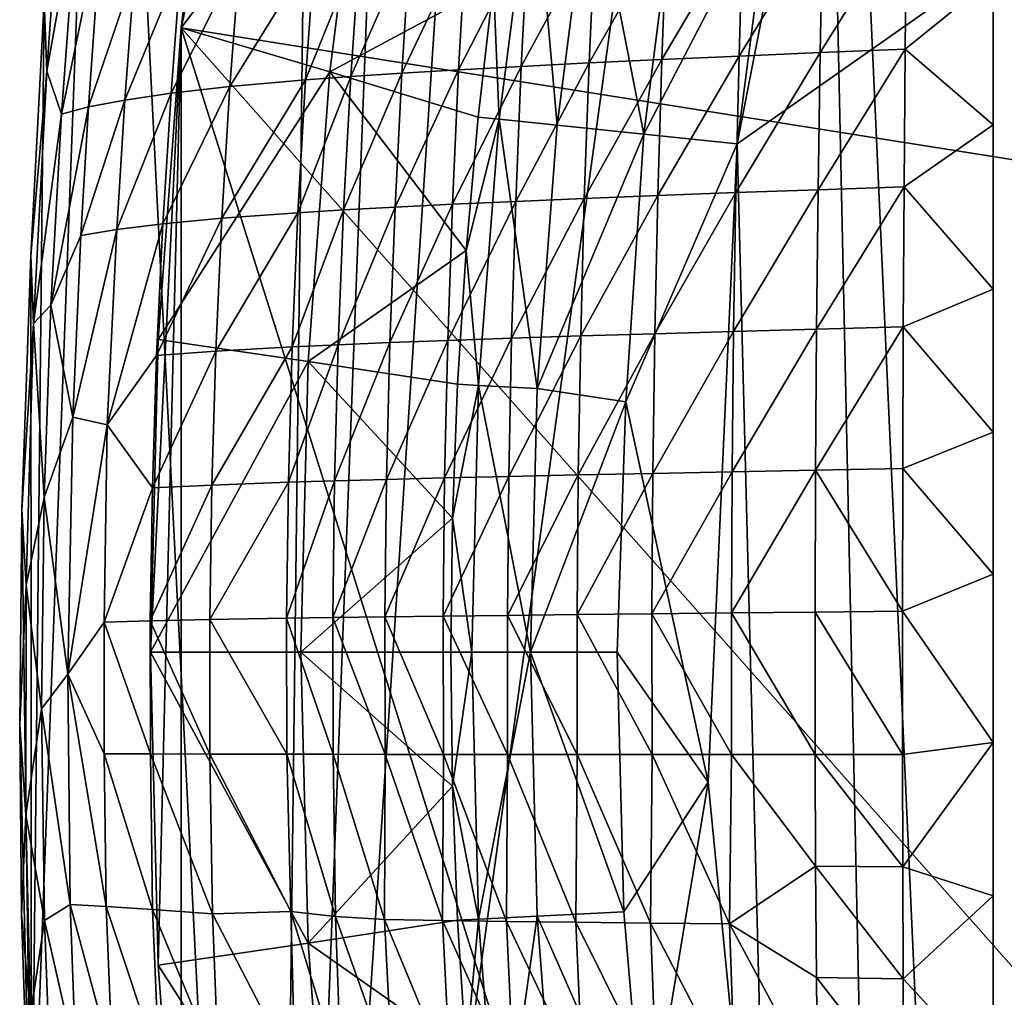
# Model space of a CAD drawing. Header units: inches. Extents: x -5.2 to 5.2, y -3.7 to 3.7.
# Tile 4 of 19: x -5.2 to -3.5, y -0.6 to 1.1. Entities that reach past the tile are written whole.
import ezdxf

# ---------------------------------------------------------------- set-up
doc = ezdxf.new("R2010")
doc.units = ezdxf.units.IN
doc.layers.get('0').update_dxf_attribs({"true_color": 0xc2ced6})

msp = doc.modelspace()

# ---------------------------------------------------------------- linework, layer by layer
for points in [[(-3.5433, 3.4534), (-3.5433, -3.4534), (-3.8523, 3.4134), (-3.5433, 3.4534)], [(-3.5433, 3.3149), (-3.5433, -3.4534), (-3.5433, 3.4534), (-3.5433, 3.3149)], [(-3.8523, 3.4134), (-4.7407, -3.0354), (-4.3218, 3.3201), (-3.8523, 3.4134)], [(-3.8523, 3.4134), (-3.7052, -3.4318), (-4.7407, -3.0354), (-3.8523, 3.4134)], [(-3.8523, 3.4134), (-3.5433, -3.4534), (-3.7052, -3.4318), (-3.8523, 3.4134)], [(-4.3218, 3.3201), (-4.7407, -3.0354), (-4.5017, 3.2366), (-4.3218, 3.3201)], [(-3.5433, -3.4534), (-3.5433, 3.3149), (-3.5433, -2.873), (-3.5433, -3.4534)], [(-3.5433, 3.3149), (-3.5433, 3.2389), (-3.5433, -2.873), (-3.5433, 3.3149)], [(-4.5017, 3.2366), (-4.7407, -3.0354), (-4.6656, 3.1116), (-4.5017, 3.2366)], [(-3.5433, 3.2389), (-3.5433, 2.9375), (-3.5433, -2.873), (-3.5433, 3.2389)], [(-5.016, 2.4028), (-4.6656, 3.1116), (-4.7407, -3.0354), (-5.016, 2.4028)], [(-3.5433, 2.9375), (-3.5433, 2.522), (-3.5433, -2.873), (-3.5433, 2.9375)], [(-4.5086, 2.7772), (-4.8926, 1.0379), (4.9307, -0.5199), (-4.5086, 2.7772)], [(-4.8926, 1.0379), (-4.5086, 2.7772), (-4.8293, 1.552), (-4.8926, 1.0379)], [(-3.9148, -1.2652), (-3.9687, 0.8453), (-1.5649, 2.5328), (-3.9148, -1.2652)], [(-3.9687, 0.8453), (-3.7251, 2.0965), (-1.5649, 2.5328), (-3.9687, 0.8453)], [(-3.5433, 2.522), (-3.5433, 1.971), (-3.5433, -2.873), (-3.5433, 2.522)], [(-4.7407, -3.0354), (-5.1416, -0.9355), (-5.016, 2.4028), (-4.7407, -3.0354)], [(-5.016, 2.4028), (-5.1416, -0.9355), (-5.1205, 1.0817), (-5.016, 2.4028)], [(-3.9687, 0.8453), (-3.9148, 1.2652), (-3.7251, 2.0965), (-3.9687, 0.8453)], [(-3.5433, -2.873), (-3.5433, 1.971), (-3.5433, 0.8767), (-3.5433, -2.873)], [(-3.5433, 1.6682), (-3.5433, 0.8767), (-3.5433, 1.971), (-3.5433, 1.6682)], [(-3.5433, 0.8767), (-3.5433, 1.6682), (-3.5433, 1.3574), (-3.5433, 0.8767)], [(-4.8926, 1.0379), (-4.8293, 1.552), (-4.5856, 1.4425), (-4.8926, 1.0379)], [(-4.5856, 1.4425), (-4.6457, 0.9647), (-4.8926, 1.0379), (-4.5856, 1.4425)], [(-4.3737, 1.1108), (-4.6457, 0.9647), (-4.5856, 1.4425), (-4.3737, 1.1108)], [(-5.0871, 1.3734), (-5.1205, 1.0817), (-5.1157, 0.9661), (-5.0871, 1.3734)], [(-5.1157, 0.9661), (-5.0652, 1.2526), (-5.0871, 1.3734), (-5.1157, 0.9661)], [(-3.5433, 1.1211), (-3.5433, 0.8767), (-3.5433, 1.3574), (-3.5433, 1.1211)], [(-4.3737, 1.1108), (-4.308, 1.3261), (-4.3646, 0.886), (-4.3737, 1.1108)], [(-4.2677, 0.876), (-4.3646, 0.886), (-4.308, 1.3261), (-4.2677, 0.876)], [(-4.308, 1.3261), (-4.2118, 1.3112), (-4.2677, 0.876), (-4.308, 1.3261)], [(-4.1241, 0.8613), (-4.2677, 0.876), (-4.2118, 1.3112), (-4.1241, 0.8613)], [(-4.2118, 1.3112), (-4.0691, 1.2891), (-4.1241, 0.8613), (-4.2118, 1.3112)], [(-4.1241, 0.8613), (-4.0691, 1.2891), (-3.9148, 1.2652), (-4.1241, 0.8613)], [(-3.9148, 1.2652), (-3.9687, 0.8453), (-4.1241, 0.8613), (-3.9148, 1.2652)], [(-5.0652, 1.2526), (-5.1157, 0.9661), (-5.0917, 0.8941), (-5.0652, 1.2526)], [(-5.0244, 1.2188), (-5.0652, 1.2526), (-5.0917, 0.8941), (-5.0244, 1.2188)], [(-5.0917, 0.8941), (-5.0468, 0.9063), (-5.0244, 1.2188), (-5.0917, 0.8941)], [(-4.9701, 1.1313), (-5.0244, 1.2188), (-5.0468, 0.9063), (-4.9701, 1.1313)], [(-3.9594, 1.2132), (-4.0858, 1.2068), (-4.094, 0.9852), (-3.9594, 1.2132)], [(-4.094, 0.9852), (-3.9658, 0.9909), (-3.9594, 1.2132), (-4.094, 0.9852)], [(-3.8264, 1.2196), (-3.9594, 1.2132), (-3.9658, 0.9909), (-3.8264, 1.2196)], [(-3.9658, 0.9909), (-3.8307, 0.9967), (-3.8264, 1.2196), (-3.9658, 0.9909)], [(-3.6875, 1.2261), (-3.8264, 1.2196), (-3.8307, 0.9967), (-3.6875, 1.2261)], [(-3.8307, 0.9967), (-3.6897, 1.0024), (-3.6875, 1.2261), (-3.8307, 0.9967)], [(-3.6897, 1.0024), (-3.5433, 1.1211), (-3.6875, 1.2261), (-3.6897, 1.0024)], [(-4.205, 1.2004), (-4.3163, 1.194), (-4.3277, 0.9737), (-4.205, 1.2004)], [(-4.3277, 0.9737), (-4.2149, 0.9794), (-4.205, 1.2004), (-4.3277, 0.9737)], [(-4.0858, 1.2068), (-4.205, 1.2004), (-4.2149, 0.9794), (-4.0858, 1.2068)], [(-4.2149, 0.9794), (-4.094, 0.9852), (-4.0858, 1.2068), (-4.2149, 0.9794)], [(-4.5124, 1.1813), (-4.5961, 1.175), (-4.6108, 0.9568), (-4.5124, 1.1813)], [(-4.6108, 0.9568), (-4.5262, 0.9624), (-4.5124, 1.1813), (-4.6108, 0.9568)], [(-4.419, 1.1876), (-4.5124, 1.1813), (-4.5262, 0.9624), (-4.419, 1.1876)], [(-4.5262, 0.9624), (-4.4317, 0.9681), (-4.419, 1.1876), (-4.5262, 0.9624)], [(-4.3163, 1.194), (-4.419, 1.1876), (-4.4317, 0.9681), (-4.3163, 1.194)], [(-4.4317, 0.9681), (-4.3277, 0.9737), (-4.3163, 1.194), (-4.4317, 0.9681)], [(-4.6707, 1.1688), (-4.7955, 1.1564), (-4.8117, 0.9403), (-4.6707, 1.1688)], [(-4.8117, 0.9403), (-4.6861, 0.9513), (-4.6707, 1.1688), (-4.8117, 0.9403)], [(-4.5961, 1.175), (-4.6707, 1.1688), (-4.6861, 0.9513), (-4.5961, 1.175)], [(-4.6861, 0.9513), (-4.6108, 0.9568), (-4.5961, 1.175), (-4.6861, 0.9513)], [(-4.7955, 1.1564), (-4.8932, 1.144), (-4.9096, 0.9292), (-4.7955, 1.1564)], [(-4.9096, 0.9292), (-4.8117, 0.9403), (-4.7955, 1.1564), (-4.9096, 0.9292)], [(-5.0468, 0.9063), (-4.9862, 0.9179), (-4.9701, 1.1313), (-5.0468, 0.9063)], [(-4.8932, 1.144), (-4.9701, 1.1313), (-4.9862, 0.9179), (-4.8932, 1.144)], [(-4.9862, 0.9179), (-4.9096, 0.9292), (-4.8932, 1.144), (-4.9862, 0.9179)], [(-3.6897, 1.0024), (-3.5433, 0.8767), (-3.5433, 1.1211), (-3.6897, 1.0024)], [(-4.3737, 1.1108), (-4.3992, 0.8895), (-4.6457, 0.9647), (-4.3737, 1.1108)], [(-4.3992, 0.8895), (-4.3737, 1.1108), (-4.3646, 0.886), (-4.3992, 0.8895)], [(-5.1416, -0.9355), (-5.1427, 0.6595), (-5.1205, 1.0817), (-5.1416, -0.9355)], [(-5.1157, 0.9661), (-5.1205, 1.0817), (-5.1427, 0.6595), (-5.1157, 0.9661)], [(-4.9307, 0.5199), (-4.9434, 0), (-4.8926, 1.0379), (-4.9307, 0.5199)], [(-4.8926, 1.0379), (-4.9434, 0), (-4.9307, -0.5199), (-4.8926, 1.0379)], [(-4.8926, 1.0379), (-4.9307, -0.5199), (-4.8926, -1.0379), (-4.8926, 1.0379)], [(-4.9307, 0.5199), (-4.8926, 1.0379), (-4.6457, 0.9647), (-4.9307, 0.5199)], [(-0.885, -3.4905), (4.9307, -0.5199), (-4.8926, 1.0379), (-0.885, -3.4905)], [(-3.529, -3.2972), (-4.8926, 1.0379), (-4.8926, -1.0379), (-3.529, -3.2972)], [(-0.885, -3.4905), (-4.8926, 1.0379), (-3.529, -3.2972), (-0.885, -3.4905)], [(-3.6897, 1.0024), (-3.8307, 0.9967), (-3.8343, 0.7688), (-3.6897, 1.0024)], [(-3.8343, 0.7688), (-3.6915, 0.7736), (-3.6897, 1.0024), (-3.8343, 0.7688)], [(-3.6897, 1.0024), (-3.6915, 0.7736), (-3.5433, 0.8767), (-3.6897, 1.0024)], [(-4.094, 0.9852), (-4.2149, 0.9794), (-4.2229, 0.7542), (-4.094, 0.9852)], [(-4.2229, 0.7542), (-4.1007, 0.7591), (-4.094, 0.9852), (-4.2229, 0.7542)], [(-3.9658, 0.9909), (-4.094, 0.9852), (-4.1007, 0.7591), (-3.9658, 0.9909)], [(-4.1007, 0.7591), (-3.9709, 0.7639), (-3.9658, 0.9909), (-4.1007, 0.7591)], [(-3.8307, 0.9967), (-3.9658, 0.9909), (-3.9709, 0.7639), (-3.8307, 0.9967)], [(-3.9709, 0.7639), (-3.8343, 0.7688), (-3.8307, 0.9967), (-3.9709, 0.7639)], [(-5.1427, 0.6595), (-5.1379, 0.5463), (-5.1157, 0.9661), (-5.1427, 0.6595)], [(-5.0917, 0.8941), (-5.1157, 0.9661), (-5.1379, 0.5463), (-5.0917, 0.8941)], [(-4.4317, 0.9681), (-4.5262, 0.9624), (-4.5374, 0.7399), (-4.4317, 0.9681)], [(-4.5374, 0.7399), (-4.442, 0.7447), (-4.4317, 0.9681), (-4.5374, 0.7399)], [(-4.3277, 0.9737), (-4.4317, 0.9681), (-4.442, 0.7447), (-4.3277, 0.9737)], [(-4.442, 0.7447), (-4.3369, 0.7494), (-4.3277, 0.9737), (-4.442, 0.7447)], [(-4.2149, 0.9794), (-4.3277, 0.9737), (-4.3369, 0.7494), (-4.2149, 0.9794)], [(-4.3369, 0.7494), (-4.2229, 0.7542), (-4.2149, 0.9794), (-4.3369, 0.7494)], [(-4.6457, 0.9647), (-4.6819, 0.4832), (-4.9307, 0.5199), (-4.6457, 0.9647)], [(-4.6861, 0.9513), (-4.8117, 0.9403), (-4.825, 0.7214), (-4.6861, 0.9513)], [(-4.825, 0.7214), (-4.6986, 0.7306), (-4.6861, 0.9513), (-4.825, 0.7214)], [(-4.6108, 0.9568), (-4.6861, 0.9513), (-4.6986, 0.7306), (-4.6108, 0.9568)], [(-4.6986, 0.7306), (-4.6228, 0.7353), (-4.6108, 0.9568), (-4.6986, 0.7306)], [(-4.4191, 0.6677), (-4.6819, 0.4832), (-4.6457, 0.9647), (-4.4191, 0.6677)], [(-4.6457, 0.9647), (-4.3992, 0.8895), (-4.4191, 0.6677), (-4.6457, 0.9647)], [(-4.5262, 0.9624), (-4.6108, 0.9568), (-4.6228, 0.7353), (-4.5262, 0.9624)], [(-4.6228, 0.7353), (-4.5374, 0.7399), (-4.5262, 0.9624), (-4.6228, 0.7353)], [(-4.8117, 0.9403), (-4.9096, 0.9292), (-4.9231, 0.7121), (-4.8117, 0.9403)], [(-4.9231, 0.7121), (-4.825, 0.7214), (-4.8117, 0.9403), (-4.9231, 0.7121)], [(-4.9862, 0.9179), (-5.0468, 0.9063), (-5.0597, 0.6928), (-4.9862, 0.9179)], [(-5.0597, 0.6928), (-4.9996, 0.7027), (-4.9862, 0.9179), (-5.0597, 0.6928)], [(-4.9096, 0.9292), (-4.9862, 0.9179), (-4.9996, 0.7027), (-4.9096, 0.9292)], [(-4.9996, 0.7027), (-4.9231, 0.7121), (-4.9096, 0.9292), (-4.9996, 0.7027)], [(-5.0468, 0.9063), (-5.0917, 0.8941), (-5.1093, 0.5767), (-5.0468, 0.9063)], [(-5.1093, 0.5767), (-5.0597, 0.6928), (-5.0468, 0.9063), (-5.1093, 0.5767)], [(-5.1379, 0.5463), (-5.1093, 0.5767), (-5.0917, 0.8941), (-5.1379, 0.5463)], [(-4.3992, 0.8895), (-4.3646, 0.886), (-4.4191, 0.6677), (-4.3992, 0.8895)], [(-4.3646, 0.886), (-4.3986, 0.4436), (-4.4191, 0.6677), (-4.3646, 0.886)], [(-4.3013, 0.4386), (-4.3986, 0.4436), (-4.3646, 0.886), (-4.3013, 0.4386)], [(-4.3646, 0.886), (-4.2677, 0.876), (-4.3013, 0.4386), (-4.3646, 0.886)], [(-4.3013, 0.4386), (-4.2677, 0.876), (-4.1241, 0.8613), (-4.3013, 0.4386)], [(-3.6915, 0.7736), (-3.5433, 0.6036), (-3.5433, 0.8767), (-3.6915, 0.7736)], [(-3.5433, -0.1502), (-3.5433, -0.7038), (-3.5433, 0.8767), (-3.5433, -0.1502)], [(-3.5433, 0.3658), (-3.5433, 0.1298), (-3.5433, 0.8767), (-3.5433, 0.3658)], [(-3.5433, 0.1298), (-3.5433, -0.1502), (-3.5433, 0.8767), (-3.5433, 0.1298)], [(-3.5433, 0.3658), (-3.5433, 0.8767), (-3.5433, 0.6036), (-3.5433, 0.3658)], [(-3.5433, -2.873), (-3.5433, 0.8767), (-3.5433, -0.7038), (-3.5433, -2.873)], [(-4.1241, 0.8613), (-4.1536, 0.4162), (-4.3013, 0.4386), (-4.1241, 0.8613)], [(-4.1241, 0.8613), (-3.9687, 0.8453), (-4.1536, 0.4162), (-4.1241, 0.8613)], [(-4.0172, -0.2161), (-4.1536, 0.4162), (-3.9687, 0.8453), (-4.0172, -0.2161)], [(-3.9148, -1.2652), (-4.0172, -0.2161), (-3.9687, 0.8453), (-3.9148, -1.2652)], [(-3.6915, 0.7736), (-3.8343, 0.7688), (-3.8369, 0.537), (-3.6915, 0.7736)], [(-3.8369, 0.537), (-3.6929, 0.5408), (-3.6915, 0.7736), (-3.8369, 0.537)], [(-3.6929, 0.5408), (-3.5433, 0.6036), (-3.6915, 0.7736), (-3.6929, 0.5408)], [(-4.2229, 0.7542), (-4.3369, 0.7494), (-4.3439, 0.522), (-4.2229, 0.7542)], [(-4.3439, 0.522), (-4.2289, 0.5257), (-4.2229, 0.7542), (-4.3439, 0.522)], [(-4.1007, 0.7591), (-4.2229, 0.7542), (-4.2289, 0.5257), (-4.1007, 0.7591)], [(-4.2289, 0.5257), (-4.1056, 0.5295), (-4.1007, 0.7591), (-4.2289, 0.5257)], [(-3.9709, 0.7639), (-4.1007, 0.7591), (-4.1056, 0.5295), (-3.9709, 0.7639)], [(-4.1056, 0.5295), (-3.9747, 0.5332), (-3.9709, 0.7639), (-4.1056, 0.5295)], [(-3.8343, 0.7688), (-3.9709, 0.7639), (-3.9747, 0.5332), (-3.8343, 0.7688)], [(-3.9747, 0.5332), (-3.8369, 0.537), (-3.8343, 0.7688), (-3.9747, 0.5332)], [(-4.5374, 0.7399), (-4.6228, 0.7353), (-4.6318, 0.511), (-4.5374, 0.7399)], [(-4.6318, 0.511), (-4.5459, 0.5146), (-4.5374, 0.7399), (-4.6318, 0.511)], [(-4.442, 0.7447), (-4.5374, 0.7399), (-4.5459, 0.5146), (-4.442, 0.7447)], [(-4.5459, 0.5146), (-4.4497, 0.5183), (-4.442, 0.7447), (-4.5459, 0.5146)], [(-4.3369, 0.7494), (-4.442, 0.7447), (-4.4497, 0.5183), (-4.3369, 0.7494)], [(-4.4497, 0.5183), (-4.3439, 0.522), (-4.3369, 0.7494), (-4.4497, 0.5183)], [(-4.825, 0.7214), (-4.9231, 0.7121), (-4.9335, 0.4933), (-4.825, 0.7214)], [(-4.9335, 0.4933), (-4.8351, 0.5004), (-4.825, 0.7214), (-4.9335, 0.4933)], [(-4.6986, 0.7306), (-4.825, 0.7214), (-4.8351, 0.5004), (-4.6986, 0.7306)], [(-4.8351, 0.5004), (-4.7081, 0.5075), (-4.6986, 0.7306), (-4.8351, 0.5004)], [(-4.6228, 0.7353), (-4.6986, 0.7306), (-4.7081, 0.5075), (-4.6228, 0.7353)], [(-4.7081, 0.5075), (-4.6318, 0.511), (-4.6228, 0.7353), (-4.7081, 0.5075)], [(-4.9231, 0.7121), (-4.9996, 0.7027), (-5.0155, 0.378), (-4.9231, 0.7121)], [(-5.0155, 0.378), (-4.9335, 0.4933), (-4.9231, 0.7121), (-5.0155, 0.378)], [(-5.0725, 0.3906), (-5.0597, 0.6928), (-5.1093, 0.5767), (-5.0725, 0.3906)], [(-4.9996, 0.7027), (-5.0597, 0.6928), (-5.0725, 0.3906), (-4.9996, 0.7027)], [(-5.0725, 0.3906), (-5.0155, 0.378), (-4.9996, 0.7027), (-5.0725, 0.3906)], [(-5.1416, -0.9355), (-5.1573, 0.2372), (-5.1427, 0.6595), (-5.1416, -0.9355)], [(-5.1379, 0.5463), (-5.1427, 0.6595), (-5.1573, 0.2372), (-5.1379, 0.5463)], [(-4.4191, 0.6677), (-4.4333, 0.4454), (-4.6819, 0.4832), (-4.4191, 0.6677)], [(-4.3986, 0.4436), (-4.4333, 0.4454), (-4.4191, 0.6677), (-4.3986, 0.4436)], [(-3.6929, 0.5408), (-3.5433, 0.3658), (-3.5433, 0.6036), (-3.6929, 0.5408)], [(-5.1379, 0.5463), (-5.1206, 0.2572), (-5.1093, 0.5767), (-5.1379, 0.5463)], [(-5.1093, 0.5767), (-5.1206, 0.2572), (-5.0725, 0.3906), (-5.1093, 0.5767)], [(-5.1573, 0.2372), (-5.1504, 0.1114), (-5.1379, 0.5463), (-5.1573, 0.2372)], [(-5.1379, 0.5463), (-5.1504, 0.1114), (-5.1206, 0.2572), (-5.1379, 0.5463)], [(-3.6929, 0.5408), (-3.8369, 0.537), (-3.8386, 0.3026), (-3.6929, 0.5408)], [(-3.8386, 0.3026), (-3.6937, 0.3052), (-3.6929, 0.5408), (-3.8386, 0.3026)], [(-3.6929, 0.5408), (-3.6937, 0.3052), (-3.5433, 0.3658), (-3.6929, 0.5408)], [(-4.2289, 0.5257), (-4.3439, 0.522), (-4.3484, 0.2923), (-4.2289, 0.5257)], [(-4.3484, 0.2923), (-4.2329, 0.2949), (-4.2289, 0.5257), (-4.3484, 0.2923)], [(-4.1056, 0.5295), (-4.2289, 0.5257), (-4.2329, 0.2949), (-4.1056, 0.5295)], [(-4.2329, 0.2949), (-4.1089, 0.2974), (-4.1056, 0.5295), (-4.2329, 0.2949)], [(-3.9747, 0.5332), (-4.1056, 0.5295), (-4.1089, 0.2974), (-3.9747, 0.5332)], [(-4.1089, 0.2974), (-3.9773, 0.3), (-3.9747, 0.5332), (-4.1089, 0.2974)], [(-3.8369, 0.537), (-3.9747, 0.5332), (-3.9773, 0.3), (-3.8369, 0.537)], [(-3.9773, 0.3), (-3.8386, 0.3026), (-3.8369, 0.537), (-3.9773, 0.3)], [(-4.9434, 0), (-4.9307, 0.5199), (-4.6819, 0.4832), (-4.9434, 0)], [(-4.7081, 0.5075), (-4.8351, 0.5004), (-4.8419, 0.2779), (-4.7081, 0.5075)], [(-4.8419, 0.2779), (-4.7144, 0.2826), (-4.7081, 0.5075), (-4.8419, 0.2779)], [(-4.6318, 0.511), (-4.7081, 0.5075), (-4.7144, 0.2826), (-4.6318, 0.511)], [(-4.7144, 0.2826), (-4.6378, 0.285), (-4.6318, 0.511), (-4.7144, 0.2826)], [(-4.5459, 0.5146), (-4.6318, 0.511), (-4.6378, 0.285), (-4.5459, 0.5146)], [(-4.6378, 0.285), (-4.5515, 0.2874), (-4.5459, 0.5146), (-4.6378, 0.285)], [(-4.4497, 0.5183), (-4.5459, 0.5146), (-4.5515, 0.2874), (-4.4497, 0.5183)], [(-4.5515, 0.2874), (-4.4549, 0.2898), (-4.4497, 0.5183), (-4.5515, 0.2874)], [(-4.3439, 0.522), (-4.4497, 0.5183), (-4.4549, 0.2898), (-4.3439, 0.522)], [(-4.4549, 0.2898), (-4.3484, 0.2923), (-4.3439, 0.522), (-4.4549, 0.2898)], [(-4.9335, 0.4933), (-5.0155, 0.378), (-4.9405, 0.2732), (-4.9335, 0.4933)], [(-4.8351, 0.5004), (-4.9335, 0.4933), (-4.9405, 0.2732), (-4.8351, 0.5004)], [(-4.9405, 0.2732), (-4.8419, 0.2779), (-4.8351, 0.5004), (-4.9405, 0.2732)], [(-4.6819, 0.4832), (-4.694, 0), (-4.9434, 0), (-4.6819, 0.4832)], [(-4.4418, 0.2228), (-4.694, 0), (-4.6819, 0.4832), (-4.4418, 0.2228)], [(-4.6819, 0.4832), (-4.4333, 0.4454), (-4.4418, 0.2228), (-4.6819, 0.4832)], [(-4.3986, 0.4436), (-4.4418, 0.2228), (-4.4333, 0.4454), (-4.3986, 0.4436)], [(-4.3986, 0.4436), (-4.4099, 0), (-4.4418, 0.2228), (-4.3986, 0.4436)], [(-4.3125, 0), (-4.4099, 0), (-4.3986, 0.4436), (-4.3125, 0)], [(-4.3986, 0.4436), (-4.3013, 0.4386), (-4.3125, 0), (-4.3986, 0.4436)], [(-4.3125, 0), (-4.3013, 0.4386), (-4.1536, 0.4162), (-4.3125, 0)], [(-4.1536, 0.4162), (-4.1681, 0), (-4.3125, 0), (-4.1536, 0.4162)], [(-4.1536, 0.4162), (-4.0172, -0.2161), (-4.1681, 0), (-4.1536, 0.4162)], [(-5.0812, -0.0365), (-5.0725, 0.3906), (-5.1206, 0.2572), (-5.0812, -0.0365)], [(-5.0155, 0.378), (-5.0725, 0.3906), (-5.0812, -0.0365), (-5.0155, 0.378)], [(-5.0812, -0.0365), (-5.0206, 0.0499), (-5.0155, 0.378), (-5.0812, -0.0365)], [(-4.9405, 0.2732), (-5.0155, 0.378), (-5.0206, 0.0499), (-4.9405, 0.2732)], [(-3.6937, 0.3052), (-3.5433, 0.1298), (-3.5433, 0.3658), (-3.6937, 0.3052)], [(-4.2329, 0.2949), (-4.3484, 0.2923), (-4.3506, 0.0614), (-4.2329, 0.2949)], [(-4.3506, 0.0614), (-4.2348, 0.0627), (-4.2329, 0.2949), (-4.3506, 0.0614)], [(-4.1089, 0.2974), (-4.2329, 0.2949), (-4.2348, 0.0627), (-4.1089, 0.2974)], [(-4.2348, 0.0627), (-4.1105, 0.0641), (-4.1089, 0.2974), (-4.2348, 0.0627)], [(-3.9773, 0.3), (-4.1089, 0.2974), (-4.1105, 0.0641), (-3.9773, 0.3)], [(-4.1105, 0.0641), (-3.9785, 0.0654), (-3.9773, 0.3), (-4.1105, 0.0641)], [(-3.8386, 0.3026), (-3.9773, 0.3), (-3.9785, 0.0654), (-3.8386, 0.3026)], [(-3.9785, 0.0654), (-3.8394, 0.0667), (-3.8386, 0.3026), (-3.9785, 0.0654)], [(-3.8386, 0.3026), (-3.8394, 0.0667), (-3.6942, 0.0681), (-3.8386, 0.3026)], [(-3.6942, 0.0681), (-3.6937, 0.3052), (-3.8386, 0.3026), (-3.6942, 0.0681)], [(-3.6937, 0.3052), (-3.6942, 0.0681), (-3.5433, 0.1298), (-3.6937, 0.3052)], [(-4.7144, 0.2826), (-4.8419, 0.2779), (-4.8452, 0.0545), (-4.7144, 0.2826)], [(-4.8452, 0.0545), (-4.7175, 0.0567), (-4.7144, 0.2826), (-4.8452, 0.0545)], [(-4.6378, 0.285), (-4.7144, 0.2826), (-4.7175, 0.0567), (-4.6378, 0.285)], [(-4.7175, 0.0567), (-4.6407, 0.0578), (-4.6378, 0.285), (-4.7175, 0.0567)], [(-4.5515, 0.2874), (-4.6378, 0.285), (-4.6407, 0.0578), (-4.5515, 0.2874)], [(-4.6407, 0.0578), (-4.5542, 0.059), (-4.5515, 0.2874), (-4.6407, 0.0578)], [(-4.4549, 0.2898), (-4.5515, 0.2874), (-4.5542, 0.059), (-4.4549, 0.2898)], [(-4.5542, 0.059), (-4.4573, 0.0602), (-4.4549, 0.2898), (-4.5542, 0.059)], [(-4.3484, 0.2923), (-4.4549, 0.2898), (-4.4573, 0.0602), (-4.3484, 0.2923)], [(-4.4573, 0.0602), (-4.3506, 0.0614), (-4.3484, 0.2923), (-4.4573, 0.0602)], [(-5.0206, 0.0499), (-4.944, 0.0523), (-4.9405, 0.2732), (-5.0206, 0.0499)], [(-4.8419, 0.2779), (-4.9405, 0.2732), (-4.944, 0.0523), (-4.8419, 0.2779)], [(-4.944, 0.0523), (-4.8452, 0.0545), (-4.8419, 0.2779), (-4.944, 0.0523)], [(-5.1246, -0.094), (-5.1206, 0.2572), (-5.1504, 0.1114), (-5.1246, -0.094)], [(-5.1206, 0.2572), (-5.1246, -0.094), (-5.0812, -0.0365), (-5.1206, 0.2572)], [(-5.1573, 0.2372), (-5.1416, -0.9355), (-5.161, -0.1202), (-5.1573, 0.2372)], [(-5.1504, 0.1114), (-5.1573, 0.2372), (-5.161, -0.1202), (-5.1504, 0.1114)], [(-4.4418, 0.2228), (-4.4446, 0), (-4.694, 0), (-4.4418, 0.2228)], [(-4.4099, 0), (-4.4446, 0), (-4.4418, 0.2228), (-4.4099, 0)], [(-3.6942, 0.0681), (-3.5433, -0.1502), (-3.5433, 0.1298), (-3.6942, 0.0681)], [(-5.161, -0.1202), (-5.1507, -0.2702), (-5.1504, 0.1114), (-5.161, -0.1202)], [(-5.1504, 0.1114), (-5.1507, -0.2702), (-5.1246, -0.094), (-5.1504, 0.1114)], [(-3.8393, -0.1697), (-3.8394, 0.0667), (-3.9785, 0.0654), (-3.8393, -0.1697)], [(-3.6941, -0.1697), (-3.6942, 0.0681), (-3.8394, 0.0667), (-3.6941, -0.1697)], [(-3.8394, 0.0667), (-3.8393, -0.1697), (-3.6941, -0.1697), (-3.8394, 0.0667)], [(-3.5433, -0.1502), (-3.6942, 0.0681), (-3.6941, -0.1697), (-3.5433, -0.1502)], [(-5.0812, -0.0365), (-5.0206, -0.1686), (-5.0206, 0.0499), (-5.0812, -0.0365)], [(-4.9439, -0.1687), (-4.944, 0.0523), (-5.0206, 0.0499), (-4.9439, -0.1687)], [(-5.0206, 0.0499), (-5.0206, -0.1686), (-4.9439, -0.1687), (-5.0206, 0.0499)], [(-4.845, -0.1691), (-4.8452, 0.0545), (-4.944, 0.0523), (-4.845, -0.1691)], [(-4.944, 0.0523), (-4.9439, -0.1687), (-4.845, -0.1691), (-4.944, 0.0523)], [(-4.7172, -0.1695), (-4.7175, 0.0567), (-4.8452, 0.0545), (-4.7172, -0.1695)], [(-4.8452, 0.0545), (-4.845, -0.1691), (-4.7172, -0.1695), (-4.8452, 0.0545)], [(-4.6404, -0.1696), (-4.6407, 0.0578), (-4.7175, 0.0567), (-4.6404, -0.1696)], [(-4.7175, 0.0567), (-4.7172, -0.1695), (-4.6404, -0.1696), (-4.7175, 0.0567)], [(-4.5539, -0.1698), (-4.5542, 0.059), (-4.6407, 0.0578), (-4.5539, -0.1698)], [(-4.6407, 0.0578), (-4.6404, -0.1696), (-4.5539, -0.1698), (-4.6407, 0.0578)], [(-4.457, -0.1698), (-4.4573, 0.0602), (-4.5542, 0.059), (-4.457, -0.1698)], [(-4.5542, 0.059), (-4.5539, -0.1698), (-4.457, -0.1698), (-4.5542, 0.059)], [(-4.3503, -0.1699), (-4.3506, 0.0614), (-4.4573, 0.0602), (-4.3503, -0.1699)], [(-4.4573, 0.0602), (-4.457, -0.1698), (-4.3503, -0.1699), (-4.4573, 0.0602)], [(-4.2345, -0.1699), (-4.2348, 0.0627), (-4.3506, 0.0614), (-4.2345, -0.1699)], [(-4.3506, 0.0614), (-4.3503, -0.1699), (-4.2345, -0.1699), (-4.3506, 0.0614)], [(-4.1102, -0.1698), (-4.1105, 0.0641), (-4.2348, 0.0627), (-4.1102, -0.1698)], [(-4.2348, 0.0627), (-4.2345, -0.1699), (-4.1102, -0.1698), (-4.2348, 0.0627)], [(-3.9783, -0.1698), (-3.9785, 0.0654), (-4.1105, 0.0641), (-3.9783, -0.1698)], [(-4.1105, 0.0641), (-4.1102, -0.1698), (-3.9783, -0.1698), (-4.1105, 0.0641)], [(-3.9785, 0.0654), (-3.9783, -0.1698), (-3.8393, -0.1697), (-3.9785, 0.0654)], [(-4.6819, -0.4832), (-4.9307, -0.5199), (-4.9434, 0), (-4.6819, -0.4832)], [(-4.9434, 0), (-4.694, 0), (-4.6819, -0.4832), (-4.9434, 0)], [(-4.6819, -0.4832), (-4.694, 0), (-4.4418, -0.2228), (-4.6819, -0.4832)], [(-4.4418, -0.2228), (-4.694, 0), (-4.4446, 0), (-4.4418, -0.2228)], [(-4.4099, 0), (-4.4418, -0.2228), (-4.4446, 0), (-4.4099, 0)], [(-4.4099, 0), (-4.3986, -0.4436), (-4.4418, -0.2228), (-4.4099, 0)], [(-4.3986, -0.4436), (-4.4099, 0), (-4.3125, 0), (-4.3986, -0.4436)], [(-4.3125, 0), (-4.3013, -0.4386), (-4.3986, -0.4436), (-4.3125, 0)], [(-4.1571, -0.4312), (-4.3013, -0.4386), (-4.3125, 0), (-4.1571, -0.4312)], [(-4.3125, 0), (-4.1681, 0), (-4.1571, -0.4312), (-4.3125, 0)], [(-4.1681, 0), (-4.0172, -0.2161), (-4.1571, -0.4312), (-4.1681, 0)], [(-5.0773, -0.419), (-5.0812, -0.0365), (-5.1246, -0.094), (-5.0773, -0.419)], [(-5.0173, -0.4224), (-5.0206, -0.1686), (-5.0812, -0.0365), (-5.0173, -0.4224)], [(-5.0812, -0.0365), (-5.0773, -0.419), (-5.0173, -0.4224), (-5.0812, -0.0365)], [(-5.1507, -0.2702), (-5.1199, -0.4458), (-5.1246, -0.094), (-5.1507, -0.2702)], [(-5.1246, -0.094), (-5.1199, -0.4458), (-5.0773, -0.419), (-5.1246, -0.094)], [(-5.161, -0.1202), (-5.1416, -0.9355), (-5.1582, -0.435), (-5.161, -0.1202)], [(-5.1507, -0.2702), (-5.161, -0.1202), (-5.1582, -0.435), (-5.1507, -0.2702)], [(-3.5433, -0.1502), (-3.6941, -0.1697), (-3.6937, -0.3567), (-3.5433, -0.1502)], [(-3.6937, -0.3567), (-3.5433, -0.405), (-3.5433, -0.1502), (-3.6937, -0.3567)], [(-3.5433, -0.7038), (-3.5433, -0.1502), (-3.5433, -0.405), (-3.5433, -0.7038)], [(-4.9405, -0.4275), (-4.9439, -0.1687), (-5.0206, -0.1686), (-4.9405, -0.4275)], [(-5.0206, -0.1686), (-5.0173, -0.4224), (-4.9405, -0.4275), (-5.0206, -0.1686)], [(-4.8405, -0.4346), (-4.845, -0.1691), (-4.9439, -0.1687), (-4.8405, -0.4346)], [(-4.9439, -0.1687), (-4.9405, -0.4275), (-4.8405, -0.4346), (-4.9439, -0.1687)], [(-4.7107, -0.4307), (-4.7172, -0.1695), (-4.845, -0.1691), (-4.7107, -0.4307)], [(-4.845, -0.1691), (-4.8405, -0.4346), (-4.7107, -0.4307), (-4.845, -0.1691)], [(-4.6362, -0.4391), (-4.6404, -0.1696), (-4.7172, -0.1695), (-4.6362, -0.4391)], [(-4.7172, -0.1695), (-4.7107, -0.4307), (-4.6362, -0.4391), (-4.7172, -0.1695)], [(-4.555, -0.4441), (-4.5539, -0.1698), (-4.6404, -0.1696), (-4.555, -0.4441)], [(-4.6404, -0.1696), (-4.6362, -0.4391), (-4.555, -0.4441), (-4.6404, -0.1696)], [(-4.5539, -0.1698), (-4.555, -0.4441), (-4.4585, -0.4458), (-4.5539, -0.1698)], [(-4.4585, -0.4458), (-4.457, -0.1698), (-4.5539, -0.1698), (-4.4585, -0.4458)], [(-4.457, -0.1698), (-4.4585, -0.4458), (-4.3524, -0.4473), (-4.457, -0.1698)], [(-4.3524, -0.4473), (-4.3503, -0.1699), (-4.457, -0.1698), (-4.3524, -0.4473)], [(-4.3503, -0.1699), (-4.3524, -0.4473), (-4.237, -0.4488), (-4.3503, -0.1699)], [(-4.237, -0.4488), (-4.2345, -0.1699), (-4.3503, -0.1699), (-4.237, -0.4488)], [(-4.2345, -0.1699), (-4.237, -0.4488), (-4.1131, -0.4501), (-4.2345, -0.1699)], [(-4.1131, -0.4501), (-4.1102, -0.1698), (-4.2345, -0.1699), (-4.1131, -0.4501)], [(-4.1102, -0.1698), (-4.1131, -0.4501), (-3.9815, -0.4514), (-4.1102, -0.1698)], [(-3.9815, -0.4514), (-3.9783, -0.1698), (-4.1102, -0.1698), (-3.9815, -0.4514)], [(-3.9783, -0.1698), (-3.9815, -0.4514), (-3.8386, -0.3557), (-3.9783, -0.1698)], [(-3.9783, -0.1698), (-3.8386, -0.3557), (-3.8393, -0.1697), (-3.9783, -0.1698)], [(-3.6937, -0.3567), (-3.6941, -0.1697), (-3.8393, -0.1697), (-3.6937, -0.3567)], [(-3.8393, -0.1697), (-3.8386, -0.3557), (-3.6937, -0.3567), (-3.8393, -0.1697)], [(-4.4418, -0.2228), (-4.4333, -0.4454), (-4.6819, -0.4832), (-4.4418, -0.2228)], [(-4.3986, -0.4436), (-4.4333, -0.4454), (-4.4418, -0.2228), (-4.3986, -0.4436)], [(-4.1571, -0.4312), (-4.0172, -0.2161), (-4.1217, -0.847), (-4.1571, -0.4312)], [(-4.0172, -0.2161), (-3.9148, -1.2652), (-4.1217, -0.847), (-4.0172, -0.2161)], [(-5.1582, -0.435), (-5.1432, -0.6042), (-5.1507, -0.2702), (-5.1582, -0.435)], [(-5.1507, -0.2702), (-5.1432, -0.6042), (-5.1199, -0.4458), (-5.1507, -0.2702)], [(-3.9815, -0.4514), (-3.8372, -0.5407), (-3.8386, -0.3557), (-3.9815, -0.4514)], [(-3.693, -0.5427), (-3.6937, -0.3567), (-3.8386, -0.3557), (-3.693, -0.5427)], [(-3.8386, -0.3557), (-3.8372, -0.5407), (-3.693, -0.5427), (-3.8386, -0.3557)], [(-3.6937, -0.3567), (-3.693, -0.5427), (-3.5433, -0.405), (-3.6937, -0.3567)], [(-3.5433, -0.405), (-3.693, -0.5427), (-3.5433, -0.7038), (-3.5433, -0.405)], [(-5.0675, -0.6757), (-5.0773, -0.419), (-5.1199, -0.4458), (-5.0675, -0.6757)], [(-5.0066, -0.6814), (-5.0173, -0.4224), (-5.0773, -0.419), (-5.0066, -0.6814)], [(-5.0773, -0.419), (-5.0675, -0.6757), (-5.0066, -0.6814), (-5.0773, -0.419)], [(-4.9294, -0.6874), (-4.9405, -0.4275), (-5.0173, -0.4224), (-4.9294, -0.6874)], [(-5.0173, -0.4224), (-5.0066, -0.6814), (-4.9294, -0.6874), (-5.0173, -0.4224)], [(-5.1432, -0.6042), (-5.1582, -0.435), (-5.1416, -0.9355), (-5.1432, -0.6042)], [(-4.8305, -0.6937), (-4.8405, -0.4346), (-4.9405, -0.4275), (-4.8305, -0.6937)], [(-4.9405, -0.4275), (-4.9294, -0.6874), (-4.8305, -0.6937), (-4.9405, -0.4275)], [(-4.7033, -0.7001), (-4.7107, -0.4307), (-4.8405, -0.4346), (-4.7033, -0.7001)], [(-4.8405, -0.4346), (-4.8305, -0.6937), (-4.7033, -0.7001), (-4.8405, -0.4346)], [(-4.6271, -0.7032), (-4.6362, -0.4391), (-4.7107, -0.4307), (-4.6271, -0.7032)], [(-4.7107, -0.4307), (-4.7033, -0.7001), (-4.6271, -0.7032), (-4.7107, -0.4307)], [(-4.5413, -0.7063), (-4.555, -0.4441), (-4.6362, -0.4391), (-4.5413, -0.7063)], [(-4.6362, -0.4391), (-4.6271, -0.7032), (-4.5413, -0.7063), (-4.6362, -0.4391)], [(-4.3646, -0.886), (-4.3986, -0.4436), (-4.3013, -0.4386), (-4.3646, -0.886)], [(-4.3013, -0.4386), (-4.2677, -0.876), (-4.3646, -0.886), (-4.3013, -0.4386)], [(-4.3013, -0.4386), (-4.1571, -0.4312), (-4.1217, -0.847), (-4.3013, -0.4386)], [(-4.1217, -0.847), (-4.2677, -0.876), (-4.3013, -0.4386), (-4.1217, -0.847)], [(-5.1432, -0.6042), (-5.1076, -0.7711), (-5.1199, -0.4458), (-5.1432, -0.6042)], [(-5.1199, -0.4458), (-5.1076, -0.7711), (-5.0675, -0.6757), (-5.1199, -0.4458)], [(-4.6819, -0.4832), (-4.4333, -0.4454), (-4.4191, -0.6677), (-4.6819, -0.4832)], [(-4.4454, -0.7093), (-4.4585, -0.4458), (-4.555, -0.4441), (-4.4454, -0.7093)], [(-4.555, -0.4441), (-4.5413, -0.7063), (-4.4454, -0.7093), (-4.555, -0.4441)], [(-4.3399, -0.7123), (-4.3524, -0.4473), (-4.4585, -0.4458), (-4.3399, -0.7123)], [(-4.4585, -0.4458), (-4.4454, -0.7093), (-4.3399, -0.7123), (-4.4585, -0.4458)], [(-4.3986, -0.4436), (-4.4191, -0.6677), (-4.4333, -0.4454), (-4.3986, -0.4436)], [(-4.3986, -0.4436), (-4.3646, -0.886), (-4.4191, -0.6677), (-4.3986, -0.4436)], [(-4.2254, -0.7153), (-4.237, -0.4488), (-4.3524, -0.4473), (-4.2254, -0.7153)], [(-4.3524, -0.4473), (-4.3399, -0.7123), (-4.2254, -0.7153), (-4.3524, -0.4473)], [(-4.1027, -0.7182), (-4.1131, -0.4501), (-4.237, -0.4488), (-4.1027, -0.7182)], [(-4.237, -0.4488), (-4.2254, -0.7153), (-4.1027, -0.7182), (-4.237, -0.4488)], [(-3.9724, -0.7212), (-3.9815, -0.4514), (-4.1131, -0.4501), (-3.9724, -0.7212)], [(-4.1131, -0.4501), (-4.1027, -0.7182), (-3.9724, -0.7212), (-4.1131, -0.4501)], [(-3.8353, -0.7241), (-3.8372, -0.5407), (-3.9815, -0.4514), (-3.8353, -0.7241)], [(-3.9815, -0.4514), (-3.9724, -0.7212), (-3.8353, -0.7241), (-3.9815, -0.4514)], [(-4.9307, -0.5199), (-4.6819, -0.4832), (-4.6457, -0.9647), (-4.9307, -0.5199)], [(-4.6457, -0.9647), (-4.6819, -0.4832), (-4.4191, -0.6677), (-4.6457, -0.9647)], [(-4.6457, -0.9647), (-4.8926, -1.0379), (-4.9307, -0.5199), (-4.6457, -0.9647)], [(-3.692, -0.727), (-3.693, -0.5427), (-3.8372, -0.5407), (-3.692, -0.727)], [(-3.8372, -0.5407), (-3.8353, -0.7241), (-3.692, -0.727), (-3.8372, -0.5407)], [(-3.5433, -0.7038), (-3.693, -0.5427), (-3.692, -0.727), (-3.5433, -0.7038)]]:
    msp.add_lwpolyline(points)

doc.saveas('drawing.dxf')
